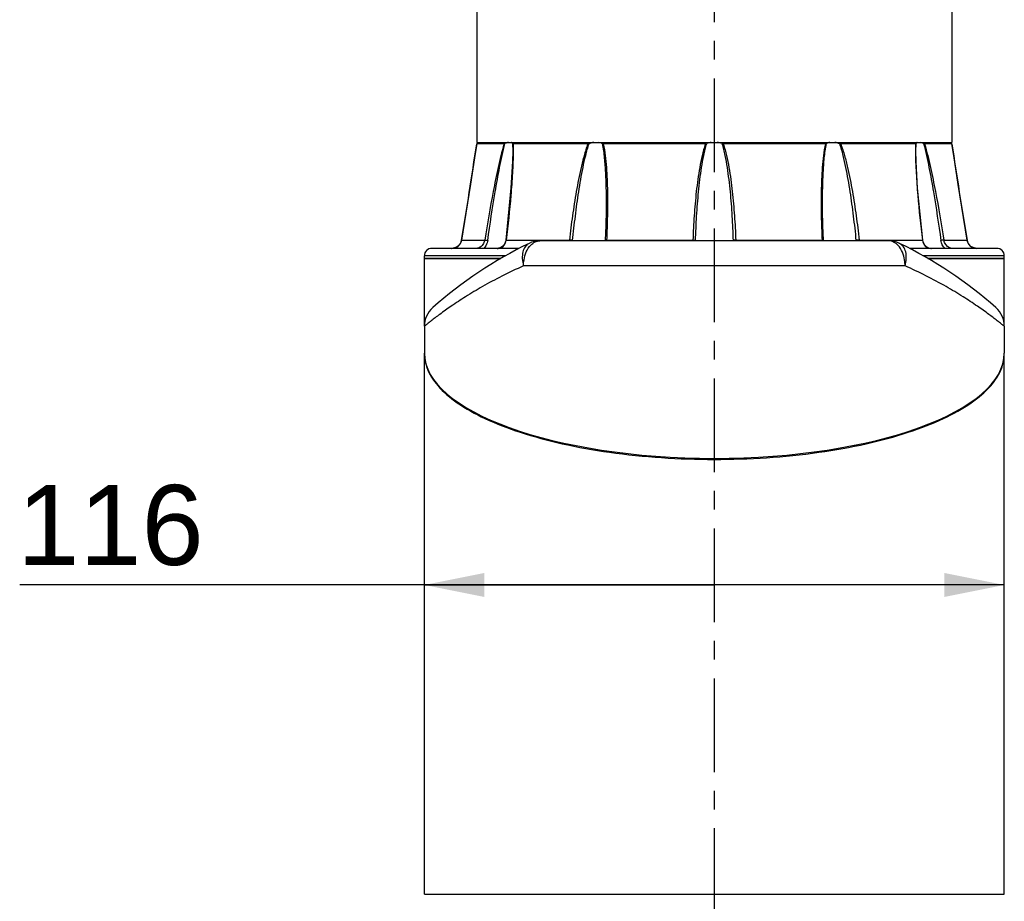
# Model space of a CAD drawing. Header units: millimetres. Extents: x 12 to 2508, y 25 to 1770.
# Tile 22 of 54: x 1803 to 2000, y 488 to 664. Entities that reach past the tile are written whole.
import ezdxf

# ---------------------------------------------------------------- set-up
doc = ezdxf.new("R2010")
doc.units = ezdxf.units.MM
doc.linetypes.add('CENTER', pattern=[0.6, 0.375, -0.075, 0.075, -0.075])
for name, color, linetype in [('ARM1_ABL15', 7, 'Continuous'), ('ARM1_PIPE_PBL16', 7, 'Continuous'), ('COVER_M_PBL54', 7, 'Continuous'), ('FLANGE_ARM1_PBL53', 7, 'Continuous'), ('HOLDER_M_PBL12', 7, 'Continuous'), ('HOLDER_M_PBL51', 7, 'Continuous'), ('MODULE_M_ABL11', 7, 'Continuous'), ('MODULE_M_ABL50', 7, 'Continuous'), ('오른쪽_7_VBL10', 7, 'Continuous')]:
    doc.layers.add(name, color=color, linetype=linetype)
doc.styles.get("Standard").update_dxf_attribs({"font": 'arial.ttf'})
doc.dimstyles.new('DIMSTYLE_7', dxfattribs={"dimtxt": 10, "dimasz": 6, "dimexe": 1, "dimexo": 0.5, "dimtad": 1, "dimdsep": 46, "dimtxsty": 'Standard', "dimblk": '_FILLED', "dimblk1": '_FILLED', "dimblk2": '_FILLED', "dimcen": 0.09, "dimclrt": 134, "dimazin": 2, "dimtp": 0.2, "dimtm": 0.2, "dimtfac": 1, "dimtofl": 0, "dimtmove": 0, "dimatfit": 1, "dimldrblk": '_FILLED', "dimfxl": 1, "dimtolj": 1, "dimarcsym": 0})

# ---------------------------------------------------------------- blocks, each defined once
blk = doc.blocks.new('_FILLED')
at = {"color": 0, "linetype": 'ByBlock'}
blk.add_solid([(0, 0), (-1, 0.2), (-1, -0.2)], dxfattribs=at)
blk = doc.blocks.new('*D20')
at = {"color": 134, "transparency": 16777216}
for p, q in [((2708.46, 811.28), (2569.52, 811.28)), ((2650.46, 811.28), (2708.46, 811.28)), ((2766.46, 811.28), (2708.46, 811.28))]:
    blk.add_line(p, q, dxfattribs=at)
at = {"color": 134, "transparency": 16777216, "xscale": 12, "yscale": 12, "zscale": 12, "rotation": 180}
blk.add_blockref('_FILLED', (2650.46, 811.28), dxfattribs=at)
at = {"color": 134, "transparency": 16777216, "xscale": 12, "yscale": 12, "zscale": 12}
blk.add_blockref('_FILLED', (2766.46, 811.28), dxfattribs=at)
at = {"color": 134, "transparency": 16777216, "insert": (2606.32, 831.28), "char_height": 16, "width": 36.8, "attachment_point": 3, "line_spacing_factor": 0.9}
blk.add_mtext('116', dxfattribs=at)
blk = doc.blocks.new('ARM1_PIPE_PBL16', base_point=(2664.306, 384.217))
at = {"layer": 'ARM1_PIPE_PBL16', "color": 7}
for p, q in [((2660.956, 1135.396), (2660.956, 899.796)), ((2755.956, 1135.396), (2755.956, 899.796)), ((2660.956, 899.796), (2755.956, 899.796))]:
    blk.add_line(p, q, dxfattribs=at)
blk = doc.blocks.new('FLANGE_ARM1_PBL53', base_point=(2708.46, 887.72))
at = {"layer": 'FLANGE_ARM1_PBL53', "color": 7}
for p, q in [((2666.42, 899.5), (2660.94, 899.5)), ((2660.94, 899.5), (2660.94, 899.5)), ((2660.99, 899.55), (2661.11, 899.66)), ((2661.11, 899.66), (2661.26, 899.8)), ((2683.16, 899.5), (2668.2, 899.5)), ((2706.68, 899.5), (2686.24, 899.5)), ((2730.67, 899.5), (2710.24, 899.5)), ((2748.72, 899.5), (2733.75, 899.5)), ((2748.77, 898.04), (2748.77, 898.05)), ((2755.97, 899.5), (2750.5, 899.5)), ((2755.65, 899.8), (2755.8, 899.66)), ((2755.8, 899.66), (2755.92, 899.55)), ((2755.97, 899.5), (2755.97, 899.5)), ((2668.14, 898.04), (2668.14, 898.04)), ((2686.81, 887.82), (2686.81, 887.82)), ((2730.11, 887.82), (2730.11, 887.82)), ((2669.41, 878.6), (2651.96, 878.6)), ((2655.92, 878.6), (2655.94, 878.6)), ((2657.83, 879.94), (2657.56, 879.43)), ((2657.91, 880.27), (2657.83, 879.94)), ((2686.61, 880.21), (2686.6, 880.1)), ((2730.31, 880.1), (2730.3, 880.21)), ((2764.96, 878.6), (2747.5, 878.6)), ((2759.34, 879.44), (2759.08, 879.95)), ((2759.35, 879.43), (2759.34, 879.44)), ((2650.46, 876.6), (2650.46, 877.1)), ((2650.46, 876.6), (2665.77, 876.6)), ((2751.14, 876.6), (2766.46, 876.6)), ((2766.46, 876.6), (2766.46, 877.1))]:
    blk.add_line(p, q, dxfattribs=at)
at = {"layer": 'FLANGE_ARM1_PBL53', "color": 2}
for p, q in [((2668.11, 899.55), (2668.14, 898.04)), ((2748.77, 898.05), (2748.8, 899.55)), ((2657.91, 880.27), (2662.54, 880.27)), ((2657.91, 880.27), (2657.91, 880.27)), ((2666.83, 880.27), (2679.47, 880.27)), ((2686.9, 880.27), (2704.17, 880.27)), ((2712.74, 880.27), (2730.01, 880.27)), ((2737.44, 880.27), (2750.08, 880.27)), ((2754.37, 880.27), (2759, 880.27)), ((2759, 880.27), (2759, 880.27)), ((2666.69, 877.1), (2650.46, 877.1)), ((2766.46, 877.1), (2750.22, 877.1))]:
    blk.add_line(p, q, dxfattribs=at)
at = {"layer": 'FLANGE_ARM1_PBL53', "color": 7}
for points in [[(2660.94, 899.5), (2660.52, 896.73), (2659.7, 891.45), (2657.91, 880.27)], [(2750.17, 880.25), (2749.12, 890.67), (2748.81, 895.98), (2748.77, 898.04)], [(2759, 880.27), (2757.22, 891.41), (2756.4, 896.7), (2755.97, 899.5)], [(2668.14, 898.04), (2668.1, 895.99), (2667.79, 890.68), (2666.74, 880.25)], [(2686.81, 887.82), (2686.8, 886.26), (2686.73, 883.19), (2686.61, 880.21)], [(2730.3, 880.21), (2730.18, 883.17), (2730.11, 886.25), (2730.11, 887.82)], [(2657.91, 880.27), (2657.84, 879.96), (2657.57, 879.44), (2657.18, 879.03), (2656.72, 878.76), (2656.22, 878.62), (2655.94, 878.6)], [(2666.74, 880.25), (2666.68, 879.96), (2666.49, 879.44), (2666.18, 879.03), (2665.77, 878.75), (2665.29, 878.62), (2664.99, 878.6)], [(2751.92, 878.6), (2751.64, 878.61), (2751.16, 878.74), (2750.74, 879.01), (2750.43, 879.42), (2750.23, 879.94), (2750.17, 880.25)], [(2760.98, 878.6), (2760.71, 878.62), (2760.21, 878.75), (2759.75, 879.01), (2759.35, 879.42), (2759.08, 879.94), (2759, 880.27)]]:
    blk.add_lwpolyline(points, dxfattribs=at)
at = {"layer": 'FLANGE_ARM1_PBL53', "color": 2}
for centre, radius, start, end in [((764.08, 1188.19), 1918.7, 350.76492, 351.34623), ((2620.31, 898.06), 47.91, 359.9821, 0.1009), ((2796.63, 898.06), 47.94, 179.9011, 180.0178), ((4652.83, 1188.19), 1918.7, 188.65377, 189.23508), ((2665.13, 880.34), 1.72, 290.2834, 293.4277), ((2664.2, 880.58), 2.65, 352.2972, 353.1995), ((2676.69, 880.6), 2.8, 350.0366, 353.2763), ((2679.31, 876.25), 4.02, 82.9221, 85.4052), ((2676.09, 880.59), 4.05, 352.9471, 354.2971), ((2680.68, 880.54), 6.22, 355.8308, 357.4829), ((2695.75, 880.63), 8.43, 356.3381, 357.5581), ((2691.78, 880.61), 12.93, 357.7329, 358.1536), ((2732.28, 880.94), 20.08, 182.1502, 182.4194), ((2721.17, 880.63), 8.43, 182.4418, 183.6606), ((2736.23, 880.54), 6.22, 182.517, 184.1693), ((2742.84, 880.89), 6.09, 186.6354, 187.5293), ((2737.6, 876.25), 4.02, 94.599, 97.082), ((2740.22, 880.6), 2.8, 186.7236, 189.9633), ((2752.72, 880.58), 2.65, 186.8005, 187.7047)]:
    blk.add_arc(centre, radius, start, end, dxfattribs=at)
at = {"layer": 'FLANGE_ARM1_PBL53', "color": 7}
for centre, radius, start, end in [((2708.45, 895.67), 4.17, 98.1625, 111.3002), ((2708.46, 895.67), 4.17, 68.6997, 81.8375), ((2651.96, 877.1), 1.5, 90, 180), ((2764.96, 877.1), 1.5, 0, 90)]:
    blk.add_arc(centre, radius, start, end, dxfattribs=at)
for points, knots in [([(2660.99, 899.55), (2660.98, 899.54), (2660.97, 899.52), (2660.94, 899.51), (2660.94, 899.5)], [0, 0, 0, 0, 0.698139, 1, 1, 1, 1]), ([(2666.42, 899.5), (2666.43, 899.5), (2666.49, 899.51), (2666.55, 899.53), (2666.59, 899.55)], [0, 0, 0, 0, 0.196351, 1, 1, 1, 1]), ([(2667.28, 899.8), (2667.23, 899.78), (2666.99, 899.72), (2666.77, 899.63), (2666.59, 899.55)], [0, 0, 0, 0, 0.225245, 1, 1, 1, 1]), ([(2668.11, 899.55), (2668.09, 899.63), (2668.01, 899.73), (2667.91, 899.79), (2667.88, 899.8)], [0, 0, 0, 0, 0.733827, 1, 1, 1, 1]), ([(2668.11, 899.55), (2668.12, 899.53), (2668.15, 899.5), (2668.18, 899.5), (2668.2, 899.5)], [0, 0, 0, 0, 0.686157, 1, 1, 1, 1]), ([(2684.34, 899.8), (2684.26, 899.78), (2683.95, 899.73), (2683.64, 899.64), (2683.41, 899.55)], [0, 0, 0, 0, 0.243825, 1, 1, 1, 1]), ([(2686.04, 899.55), (2685.99, 899.58), (2685.78, 899.69), (2685.55, 899.76), (2685.37, 899.8)], [0, 0, 0, 0, 0.234267, 1, 1, 1, 1]), ([(2686.04, 899.55), (2686.08, 899.53), (2686.15, 899.5), (2686.22, 899.5), (2686.24, 899.5)], [0, 0, 0, 0, 0.718688, 1, 1, 1, 1]), ([(2730.67, 899.5), (2730.69, 899.5), (2730.76, 899.5), (2730.83, 899.53), (2730.87, 899.55)], [0, 0, 0, 0, 0.281312, 1, 1, 1, 1]), ([(2731.54, 899.8), (2731.48, 899.79), (2731.24, 899.73), (2731.02, 899.64), (2730.87, 899.55)], [0, 0, 0, 0, 0.267606, 1, 1, 1, 1]), ([(2733.5, 899.55), (2733.27, 899.64), (2732.96, 899.73), (2732.65, 899.78), (2732.57, 899.8)], [0, 0, 0, 0, 0.756175, 1, 1, 1, 1]), ([(2748.72, 899.5), (2748.73, 899.5), (2748.76, 899.5), (2748.79, 899.53), (2748.8, 899.55)], [0, 0, 0, 0, 0.313847, 1, 1, 1, 1]), ([(2749.03, 899.8), (2749, 899.79), (2748.9, 899.73), (2748.83, 899.63), (2748.8, 899.55)], [0, 0, 0, 0, 0.266172, 1, 1, 1, 1]), ([(2750.32, 899.55), (2750.26, 899.58), (2750.03, 899.68), (2749.8, 899.76), (2749.63, 899.8)], [0, 0, 0, 0, 0.273436, 1, 1, 1, 1]), ([(2750.32, 899.55), (2750.33, 899.55), (2750.39, 899.52), (2750.45, 899.5), (2750.5, 899.5)], [0, 0, 0, 0, 0.296314, 1, 1, 1, 1]), ([(2755.97, 899.5), (2755.97, 899.51), (2755.94, 899.52), (2755.93, 899.54), (2755.92, 899.55)], [0, 0, 0, 0, 0.301884, 1, 1, 1, 1])]:
    blk.add_open_spline(points, degree=3, knots=knots, dxfattribs=at)
at = {"layer": 'FLANGE_ARM1_PBL53', "color": 2}
for points, knots in [([(2666.42, 899.5), (2665.94, 897.95), (2665.19, 894.77), (2663.88, 888.36), (2663.06, 883.51), (2662.54, 880.27)], [0, 0, 0, 0, 0.248429, 0.498839, 1, 1, 1, 1]), ([(2663.14, 880.19), (2663.6, 883.44), (2664.33, 888.32), (2665.5, 894.77), (2666.16, 897.98), (2666.59, 899.55)], [0, 0, 0, 0, 0.500911, 0.751215, 1, 1, 1, 1]), ([(2683.16, 899.5), (2682.87, 898.73), (2682.39, 897.16), (2681.6, 893.98), (2680.82, 889.97), (2680.06, 885.13), (2679.65, 881.89), (2679.47, 880.27)], [0, 0, 0, 0, 0.125372, 0.25071, 0.500991, 0.750755, 1, 1, 1, 1]), ([(2680.12, 880.19), (2680.28, 881.82), (2680.65, 885.07), (2681.31, 889.94), (2682.01, 893.98), (2682.71, 897.19), (2683.15, 898.78), (2683.41, 899.55)], [0, 0, 0, 0, 0.249384, 0.499181, 0.749364, 0.874694, 1, 1, 1, 1]), ([(2686.04, 899.55), (2686.23, 898.6), (2686.48, 896.66), (2686.75, 892.74), (2686.81, 889.79), (2686.81, 887.82)], [0, 0, 0, 0, 0.248007, 0.497941, 1, 1, 1, 1]), ([(2686.24, 899.5), (2686.41, 898.73), (2686.65, 897.15), (2686.95, 893.97), (2687.11, 889.95), (2687.09, 885.12), (2686.98, 881.89), (2686.9, 880.27)], [0, 0, 0, 0, 0.123156, 0.247389, 0.497298, 0.748301, 1, 1, 1, 1]), ([(2706.68, 899.5), (2706.41, 898.73), (2705.99, 897.16), (2705.36, 893.98), (2704.82, 889.96), (2704.4, 885.12), (2704.23, 881.89), (2704.17, 880.27)], [0, 0, 0, 0, 0.125137, 0.250229, 0.500265, 0.750189, 1, 1, 1, 1]), ([(2704.7, 880.19), (2704.75, 881.82), (2704.9, 885.07), (2705.28, 889.93), (2705.76, 893.98), (2706.31, 897.19), (2706.69, 898.78), (2706.94, 899.55)], [0, 0, 0, 0, 0.249839, 0.499769, 0.749759, 0.874889, 1, 1, 1, 1]), ([(2709.97, 899.55), (2710.22, 898.78), (2710.6, 897.19), (2711.15, 893.98), (2711.64, 889.93), (2712.01, 885.07), (2712.16, 881.82), (2712.21, 880.19)], [0, 0, 0, 0, 0.125111, 0.250241, 0.500231, 0.750161, 1, 1, 1, 1]), ([(2710.24, 899.5), (2710.5, 898.73), (2710.92, 897.16), (2711.55, 893.98), (2712.09, 889.96), (2712.51, 885.12), (2712.68, 881.89), (2712.74, 880.27)], [0, 0, 0, 0, 0.125137, 0.250229, 0.500265, 0.750189, 1, 1, 1, 1]), ([(2730.67, 899.5), (2730.5, 898.73), (2730.26, 897.15), (2729.96, 893.97), (2729.8, 889.95), (2729.82, 885.12), (2729.93, 881.89), (2730.01, 880.27)], [0, 0, 0, 0, 0.123156, 0.247389, 0.497298, 0.748301, 1, 1, 1, 1]), ([(2730.11, 887.82), (2730.11, 889.79), (2730.16, 892.74), (2730.43, 896.66), (2730.68, 898.6), (2730.87, 899.55)], [0, 0, 0, 0, 0.502059, 0.751993, 1, 1, 1, 1]), ([(2733.5, 899.55), (2733.76, 898.78), (2734.2, 897.19), (2734.9, 893.98), (2735.6, 889.94), (2736.27, 885.07), (2736.63, 881.82), (2736.79, 880.19)], [0, 0, 0, 0, 0.125306, 0.250636, 0.500819, 0.750616, 1, 1, 1, 1]), ([(2733.75, 899.5), (2734.04, 898.73), (2734.53, 897.16), (2735.31, 893.98), (2736.1, 889.97), (2736.85, 885.13), (2737.26, 881.89), (2737.44, 880.27)], [0, 0, 0, 0, 0.125372, 0.25071, 0.500991, 0.750755, 1, 1, 1, 1]), ([(2750.32, 899.55), (2750.75, 897.98), (2751.42, 894.77), (2752.58, 888.32), (2753.32, 883.44), (2753.77, 880.19)], [0, 0, 0, 0, 0.248785, 0.499089, 1, 1, 1, 1]), ([(2750.5, 899.5), (2750.97, 897.95), (2751.72, 894.77), (2753.03, 888.36), (2753.85, 883.51), (2754.37, 880.27)], [0, 0, 0, 0, 0.248429, 0.498839, 1, 1, 1, 1]), ([(2668.22, 898.04), (2668.22, 896.58), (2668.1, 893.63), (2667.67, 887.7), (2667.19, 883.24), (2666.83, 880.27)], [0, 0, 0, 0, 0.246493, 0.496325, 1, 1, 1, 1]), ([(2748.69, 898.04), (2748.69, 896.58), (2748.81, 893.63), (2749.24, 887.7), (2749.72, 883.24), (2750.08, 880.27)], [0, 0, 0, 0, 0.246493, 0.496325, 1, 1, 1, 1]), ([(2655.94, 878.6), (2656.39, 878.6), (2657.34, 878.92), (2657.84, 879.81), (2657.91, 880.27)], [0, 0, 0, 0, 0.49337, 1, 1, 1, 1]), ([(2662.54, 880.27), (2662.5, 880.04), (2662.31, 879.48), (2661.75, 878.84), (2661.17, 878.6), (2660.92, 878.6)], [0, 0, 0, 0, 0.288276, 0.693694, 1, 1, 1, 1]), ([(2663.14, 880.19), (2663.12, 880.03), (2662.98, 879.44), (2662.66, 878.89), (2662.33, 878.58)], [0, 0, 0, 0, 0.256927, 1, 1, 1, 1]), ([(2662.54, 880.27), (2662.58, 880.27), (2662.78, 880.25), (2662.97, 880.22), (2663.14, 880.19)], [0, 0, 0, 0, 0.171226, 1, 1, 1, 1]), ([(2665.81, 878.75), (2666.09, 878.87), (2666.59, 879.3), (2666.78, 879.92), (2666.82, 880.23)], [0, 0, 0, 0, 0.490112, 1, 1, 1, 1]), ([(2666.83, 880.27), (2666.81, 880.27), (2666.78, 880.27), (2666.74, 880.26), (2666.74, 880.25)], [0, 0, 0, 0, 0.706368, 1, 1, 1, 1]), ([(2679.81, 880.24), (2679.83, 880.24), (2679.94, 880.23), (2680.05, 880.21), (2680.12, 880.19)], [0, 0, 0, 0, 0.278883, 1, 1, 1, 1]), ([(2686.9, 880.27), (2686.83, 880.27), (2686.75, 880.26), (2686.61, 880.24), (2686.61, 880.21)], [0, 0, 0, 0, 0.704858, 1, 1, 1, 1]), ([(2704.17, 880.27), (2704.28, 880.27), (2704.45, 880.25), (2704.65, 880.23), (2704.7, 880.19)], [0, 0, 0, 0, 0.630132, 1, 1, 1, 1]), ([(2712.74, 880.27), (2712.63, 880.27), (2712.46, 880.25), (2712.27, 880.23), (2712.21, 880.19)], [0, 0, 0, 0, 0.630143, 1, 1, 1, 1]), ([(2730.01, 880.27), (2730.08, 880.27), (2730.16, 880.26), (2730.3, 880.24), (2730.3, 880.21)], [0, 0, 0, 0, 0.704835, 1, 1, 1, 1]), ([(2737.11, 880.24), (2737.08, 880.24), (2736.97, 880.23), (2736.86, 880.21), (2736.79, 880.19)], [0, 0, 0, 0, 0.278892, 1, 1, 1, 1]), ([(2750.08, 880.27), (2750.11, 880.27), (2750.13, 880.27), (2750.17, 880.26), (2750.17, 880.25)], [0, 0, 0, 0, 0.706396, 1, 1, 1, 1]), ([(2750.09, 880.23), (2750.15, 879.79), (2750.43, 879.11), (2751.23, 878.65), (2751.69, 878.6), (2751.92, 878.6)], [0, 0, 0, 0, 0.49358, 0.740567, 1, 1, 1, 1]), ([(2754.37, 880.27), (2754.34, 880.27), (2754.14, 880.25), (2753.94, 880.22), (2753.77, 880.19)], [0, 0, 0, 0, 0.17123, 1, 1, 1, 1]), ([(2754.56, 878.59), (2754.35, 878.8), (2753.99, 879.3), (2753.82, 879.89), (2753.77, 880.19)], [0, 0, 0, 0, 0.491301, 1, 1, 1, 1]), ([(2755.99, 878.6), (2755.83, 878.6), (2755.03, 878.81), (2754.47, 879.63), (2754.37, 880.27)], [0, 0, 0, 0, 0.19553, 1, 1, 1, 1]), ([(2759, 880.27), (2759.07, 879.81), (2759.57, 878.92), (2760.52, 878.6), (2760.98, 878.6)], [0, 0, 0, 0, 0.506657, 1, 1, 1, 1])]:
    blk.add_open_spline(points, degree=3, knots=knots, dxfattribs=at)
for points in [[(2668.2, 899.5), (2668.21, 899.05), (2668.22, 898.6), (2668.22, 898.14)], [(2748.72, 899.5), (2748.7, 899.05), (2748.69, 898.59), (2748.69, 898.14)], [(2664.99, 878.6), (2665.13, 878.6), (2665.27, 878.61), (2665.4, 878.63)], [(2665.4, 878.63), (2665.51, 878.65), (2665.62, 878.68), (2665.73, 878.72)], [(2679.47, 880.27), (2679.53, 880.27), (2679.58, 880.27), (2679.63, 880.26)], [(2737.44, 880.27), (2737.39, 880.27), (2737.33, 880.27), (2737.28, 880.26)]]:
    blk.add_open_spline(points, degree=3, dxfattribs=at)
at = {"layer": 'FLANGE_ARM1_PBL53', "color": 7}
for points in [[(2683.16, 899.5), (2683.24, 899.5), (2683.33, 899.52), (2683.41, 899.55)], [(2706.68, 899.5), (2706.77, 899.5), (2706.86, 899.52), (2706.94, 899.55)], [(2709.97, 899.55), (2710.06, 899.52), (2710.15, 899.5), (2710.24, 899.5)], [(2733.5, 899.55), (2733.58, 899.52), (2733.67, 899.5), (2733.75, 899.5)]]:
    blk.add_open_spline(points, degree=3, dxfattribs=at)
blk = doc.blocks.new('ARM1_ABL15', base_point=(2664.31, 396.32))
at = {"layer": 'ARM1_PIPE_PBL16'}
blk.add_blockref('ARM1_PIPE_PBL16', (2664.31, 384.22), dxfattribs=at)
at = {"layer": 'FLANGE_ARM1_PBL53'}
blk.add_blockref('FLANGE_ARM1_PBL53', (2708.46, 887.72), dxfattribs=at)
blk = doc.blocks.new('HOLDER_M_PBL51', base_point=(2708.46, 803.48))
at = {"layer": 'HOLDER_M_PBL51', "color": 7}
for p, q in [((2650.46, 749.4), (2650.46, 857.5)), ((2766.46, 807.6), (2766.46, 857.5)), ((2650.46, 807.6), (2650.46, 807.6)), ((2766.46, 749.4), (2766.46, 807.6)), ((2650.46, 749.4), (2766.46, 749.4))]:
    blk.add_line(p, q, dxfattribs=at)
for centre, radius, start, end in [((2658.12, 857.5), 7.66, 179.4685, 180), ((2758.79, 857.5), 7.66, 0, 0.5444), ((2659.02, 857.67), 8.58, 193.0659, 199.9042), ((2757.67, 857.74), 8.81, 339.9743, 342.9706)]:
    blk.add_arc(centre, radius, start, end, dxfattribs=at)
blk.add_open_spline([(2650.46, 857.5), (2650.46, 856.9), (2650.53, 856.31), (2650.66, 855.73)], degree=3, dxfattribs=at)
for points, knots in [([(2766.1, 855.16), (2766.16, 855.35), (2766.36, 856.12), (2766.46, 856.91), (2766.46, 857.5)], [0, 0, 0, 0, 0.254783, 1, 1, 1, 1]), ([(2650.95, 854.75), (2651.43, 853.43), (2653.19, 850.74), (2657.26, 847.36), (2662.87, 844.28), (2669.93, 841.58), (2678.28, 839.34), (2691.2, 837.05), (2708.42, 835.95), (2725.65, 837.04), (2738.58, 839.33), (2746.94, 841.56), (2754.01, 844.26), (2759.62, 847.34), (2763.7, 850.72), (2765.47, 853.4), (2765.95, 854.72)], [0, 0, 0, 0, 0.033555, 0.074914, 0.125683, 0.186097, 0.255466, 0.332363, 0.499839, 0.667345, 0.744277, 0.813694, 0.874162, 0.924991, 0.966405, 1, 1, 1, 1])]:
    blk.add_open_spline(points, degree=3, knots=knots, dxfattribs=at)
blk = doc.blocks.new('COVER_M_PBL54', base_point=(2708.46, 868.87))
at = {"layer": 'COVER_M_PBL54', "color": 7}
for p, q in [((2743.33, 880.1), (2673.58, 880.1)), ((2650.46, 863.02), (2650.46, 857.65)), ((2766.46, 863.02), (2766.46, 857.65))]:
    blk.add_line(p, q, dxfattribs=at)
at = {"layer": 'COVER_M_PBL54', "color": 2}
blk.add_line((2746.62, 875.1), (2670.29, 875.1), dxfattribs=at)
at = {"layer": 'COVER_M_PBL54', "color": 7}
for centre, radius, start, end in [((2708.46, 803.1), 85, 115.8419, 131.4908), ((2673.58, 875.1), 5, 90, 115.8421), ((2743.33, 875.1), 5, 64.158, 90), ((2708.46, 803.1), 85, 48.5092, 64.1581), ((2655.46, 863.02), 5, 131.4912, 180), ((2761.46, 863.02), 5, 0, 48.5089)]:
    blk.add_arc(centre, radius, start, end, dxfattribs=at)
blk.add_ellipse((2708.46, 857.65), major_axis=(58, 0), ratio=0.362931, start_param=3.141593, end_param=6.283185, dxfattribs=at)
at = {"layer": 'COVER_M_PBL54', "color": 2}
for points, knots in [([(2671.4, 879.59), (2671.1, 879.45), (2670.54, 878.95), (2670.09, 877.85), (2670, 876.51), (2670.16, 875.58), (2670.29, 875.1)], [0, 0, 0, 0, 0.201918, 0.431382, 0.699194, 1, 1, 1, 1]), ([(2670.29, 875.1), (2670.29, 875.5), (2670.41, 876.98), (2671, 878.48), (2671.75, 879.25)], [0, 0, 0, 0, 0.273084, 1, 1, 1, 1]), ([(2671.75, 879.25), (2672, 879.5), (2672.56, 879.93), (2673.26, 880.1), (2673.58, 880.1)], [0, 0, 0, 0, 0.523456, 1, 1, 1, 1]), ([(2745.22, 879.19), (2744.96, 879.46), (2744.39, 879.92), (2743.67, 880.1), (2743.33, 880.1)], [0, 0, 0, 0, 0.524976, 1, 1, 1, 1]), ([(2746.62, 875.1), (2746.62, 875.49), (2746.5, 876.94), (2745.94, 878.41), (2745.22, 879.19)], [0, 0, 0, 0, 0.272258, 1, 1, 1, 1]), ([(2746.62, 875.1), (2746.75, 875.58), (2746.91, 876.52), (2746.82, 877.85), (2746.37, 878.95), (2745.81, 879.45), (2745.51, 879.6)], [0, 0, 0, 0, 0.300791, 0.568612, 0.798075, 1, 1, 1, 1]), ([(2670.29, 875.1), (2668.83, 874.45), (2666.05, 873.13), (2662.19, 871.05), (2658.83, 869.03), (2655.99, 867.16), (2653.98, 865.73), (2652.66, 864.75), (2651.9, 864.16), (2651.3, 863.7), (2650.87, 863.34), (2650.6, 863.15), (2650.49, 863.04), (2650.46, 863.02)], [0, 0, 0, 0, 0.206411, 0.39542, 0.564774, 0.711724, 0.832765, 0.882307, 0.923805, 0.956731, 0.980637, 0.995132, 1, 1, 1, 1]), ([(2766.46, 863.02), (2766.43, 863.05), (2766.31, 863.14), (2766.05, 863.35), (2765.61, 863.69), (2764.71, 864.4), (2763.19, 865.55), (2760.92, 867.16), (2758.08, 869.03), (2753.35, 871.88), (2749.42, 873.85), (2746.62, 875.1)], [0, 0, 0, 0, 0.004862, 0.019362, 0.043262, 0.076191, 0.167219, 0.28827, 0.435246, 0.604644, 1, 1, 1, 1])]:
    blk.add_open_spline(points, degree=3, knots=knots, dxfattribs=at)
blk = doc.blocks.new('MODULE_M_ABL50', base_point=(2708.46, 803.48))
at = {"layer": 'COVER_M_PBL54'}
blk.add_blockref('COVER_M_PBL54', (2708.46, 868.87), dxfattribs=at)
at = {"layer": 'HOLDER_M_PBL51'}
blk.add_blockref('HOLDER_M_PBL51', (2708.46, 803.48), dxfattribs=at)
blk = doc.blocks.new('HOLDER_M_PBL12', base_point=(2667.986, 843.939))
at = {"layer": 'HOLDER_M_PBL12', "color": 7}
for p, q in [((2665.772, 876.596), (2650.456, 876.596)), ((2650.456, 863.021), (2650.456, 876.596)), ((2766.456, 876.596), (2751.141, 876.596)), ((2766.456, 863.021), (2766.456, 876.596)), ((2650.456, 857.496), (2650.456, 857.646)), ((2766.456, 857.496), (2766.456, 857.646))]:
    blk.add_line(p, q, dxfattribs=at)
at = {"layer": 'HOLDER_M_PBL12', "color": 134}
dim = blk.add_linear_dim(base=(2766.456, 811.281), p1=(2650.456, 876.596), p2=(2766.456, 876.596), dimstyle='DIMSTYLE_7', override={"dimpost": '<>'}, dxfattribs=at)
dim.commit()
dim.dimension.update_dxf_attribs({"geometry": '*D20', "text_midpoint": (2588.363, 811.281), "dimtype": 128})
blk = doc.blocks.new('MODULE_M_ABL11', base_point=(2667.99, 843.94))
at = {"layer": 'HOLDER_M_PBL12'}
blk.add_blockref('HOLDER_M_PBL12', (2667.99, 843.94), dxfattribs=at)
blk = doc.blocks.new('오른쪽_7_VBL10', base_point=(2664.31, 647.82))
at = {"layer": 'ARM1_ABL15'}
blk.add_blockref('ARM1_ABL15', (2664.31, 396.32), dxfattribs=at)
at = {"layer": 'MODULE_M_ABL11'}
blk.add_blockref('MODULE_M_ABL11', (2667.99, 843.94), dxfattribs=at)
at = {"layer": 'MODULE_M_ABL50'}
blk.add_blockref('MODULE_M_ABL50', (2708.46, 803.48), dxfattribs=at)

msp = doc.modelspace()

# ---------------------------------------------------------------- linework, layer by layer
at = {"color": 1, "linetype": 'CENTER', "ltscale": 50}
msp.add_line((1942, 1402.37), (1942, 402.37), dxfattribs=at)

# ---------------------------------------------------------------- block references
at = {"layer": '오른쪽_7_VBL10'}
msp.add_blockref('오른쪽_7_VBL10', (1897.85, 387.59), dxfattribs=at)

doc.saveas('drawing.dxf')
